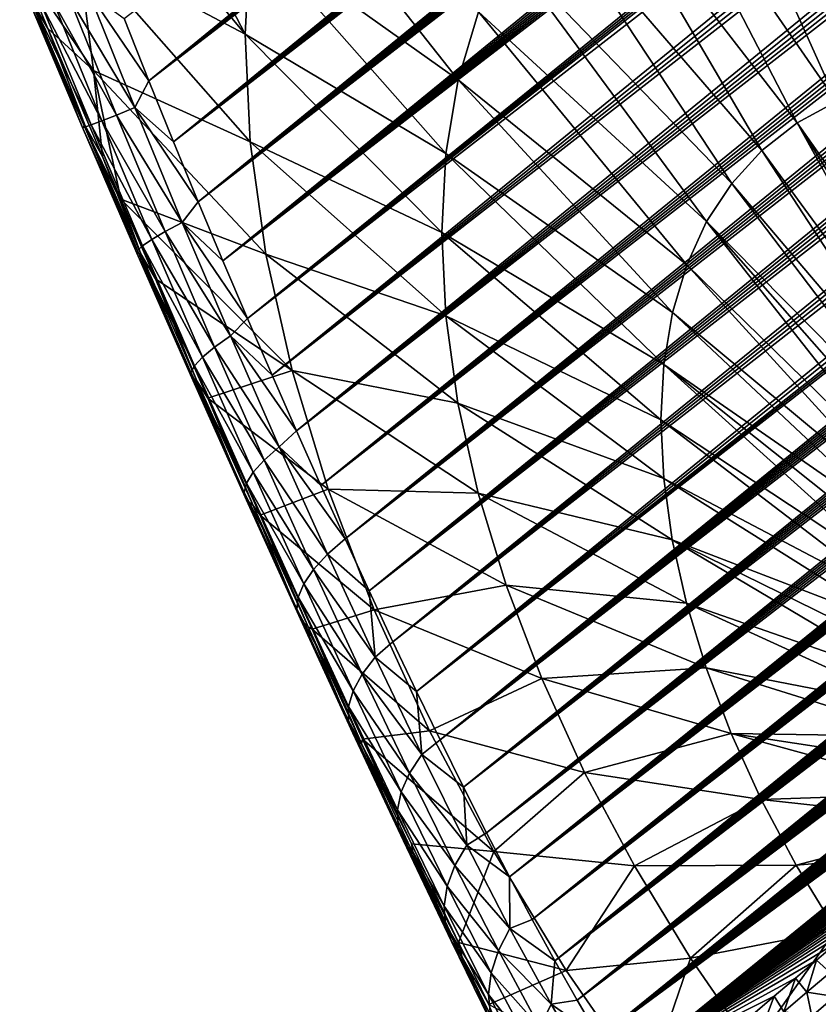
# Model space of a CAD drawing. Header units: metres. Extents: x -82 to 82, y -313 to 40.
# Tile 18 of 256: x -80.53 to -71.61, y -46.19 to -35.2. Entities that reach past the tile are written whole.
import ezdxf

# ---------------------------------------------------------------- set-up
doc = ezdxf.new("R2010")
doc.units = ezdxf.units.M
doc.layers.add('solid_505278_SW0001_CCC', color=7, linetype='CONTINUOUS')

msp = doc.modelspace()

# ---------------------------------------------------------------- linework, layer by layer
at = {"layer": 'solid_505278_SW0001_CCC'}
for points in [[(-78.537338, -37.232456, 53.306942), (-58.163631, -21.327238, 36.281803), (-57.934586, -21.31423, 36.121578)], [(-78.26162, -37.890648, 53.249489), (-78.537338, -37.232456, 53.306942), (-57.934586, -21.31423, 36.121578)], [(-78.537338, -37.232456, 53.306942), (-58.402969, -21.346291, 36.44894), (-58.163631, -21.327238, 36.281803)], [(-78.26162, -37.890648, 53.249489), (-57.50518, -21.304289, 35.820156), (-57.304512, -21.30707, 35.67878)], [(-78.26162, -37.890648, 53.249489), (-57.715305, -21.306772, 35.967857), (-57.50518, -21.304289, 35.820156)], [(-78.26162, -37.890648, 53.249489), (-57.934586, -21.31423, 36.121578), (-57.715305, -21.306772, 35.967857)], [(-78.26162, -37.890648, 53.249489), (-57.304512, -21.30707, 35.67878), (-57.112698, -21.314558, 35.543262)], [(-78.26162, -37.890648, 53.249489), (-57.112698, -21.314558, 35.543262), (-56.929337, -21.326387, 35.413303)], [(-78.26162, -37.890648, 53.249489), (-56.929337, -21.326387, 35.413303), (-56.754646, -21.342773, 35.289135)], [(-78.537338, -37.232456, 53.306942), (-58.652287, -21.371088, 36.622669), (-58.402969, -21.346291, 36.44894)], [(-78.537338, -37.232456, 53.306942), (-58.912399, -21.402401, 36.803661), (-58.652287, -21.371088, 36.622669)], [(-78.537338, -37.232456, 53.306942), (-59.183678, -21.440569, 36.992188), (-58.912399, -21.402401, 36.803661)], [(-77.986542, -38.536606, 53.156643), (-78.26162, -37.890648, 53.249489), (-56.754646, -21.342773, 35.289135)], [(-77.986542, -38.536606, 53.156643), (-56.754646, -21.342773, 35.289135), (-56.587982, -21.363077, 35.17025)], [(-77.986542, -38.536606, 53.156643), (-56.587982, -21.363077, 35.17025), (-56.429123, -21.387104, 35.056507)], [(-77.986542, -38.536606, 53.156643), (-56.429123, -21.387104, 35.056507), (-56.278164, -21.414944, 34.948032)], [(-77.986542, -38.536606, 53.156643), (-56.278164, -21.414944, 34.948032), (-55.998241, -21.48019, 34.74559)], [(-78.81337, -36.562183, 53.32827), (-59.465912, -21.485395, 37.188026), (-59.183678, -21.440569, 36.992188)], [(-78.537338, -37.232456, 53.306942), (-78.81337, -36.562183, 53.32827), (-59.183678, -21.440569, 36.992188)], [(-78.81337, -36.562183, 53.32827), (-59.760113, -21.537838, 37.392014), (-59.465912, -21.485395, 37.188026)], [(-78.81337, -36.562183, 53.32827), (-60.066395, -21.597988, 37.604198), (-59.760113, -21.537838, 37.392014)], [(-77.71241, -39.170246, 53.029034), (-77.986542, -38.536606, 53.156643), (-55.998241, -21.48019, 34.74559)], [(-77.71241, -39.170246, 53.029034), (-55.998241, -21.48019, 34.74559), (-55.746758, -21.557262, 34.562061)], [(-78.81337, -36.562183, 53.32827), (-60.384789, -21.665899, 37.824581), (-60.066395, -21.597988, 37.604198)], [(-77.71241, -39.170246, 53.029034), (-55.746758, -21.557262, 34.562061), (-55.522072, -21.644327, 34.396408)], [(-77.71241, -39.170246, 53.029034), (-55.522072, -21.644327, 34.396408), (-55.322144, -21.739372, 34.247303)], [(-79.089333, -35.880013, 53.312649), (-60.829956, -21.770256, 38.132687), (-60.604366, -21.716051, 37.976555)], [(-78.81337, -36.562183, 53.32827), (-79.089333, -35.880013, 53.312649), (-60.604366, -21.716051, 37.976555)], [(-78.81337, -36.562183, 53.32827), (-60.604366, -21.716051, 37.976555), (-60.384789, -21.665899, 37.824581)], [(-77.439445, -39.791389, 52.867157), (-77.71241, -39.170246, 53.029034), (-55.322144, -21.739372, 34.247303)], [(-77.439445, -39.791389, 52.867157), (-55.322144, -21.739372, 34.247303), (-55.145153, -21.841051, 34.113625)], [(-79.089333, -35.880013, 53.312649), (-61.061184, -21.828157, 38.292652), (-60.829956, -21.770256, 38.132687)], [(-79.089333, -35.880013, 53.312649), (-61.298409, -21.890106, 38.456745), (-61.061184, -21.828157, 38.292652)], [(-77.439445, -39.791389, 52.867157), (-55.145153, -21.841051, 34.113625), (-54.989216, -21.94808, 33.99419)], [(-79.089333, -35.880013, 53.312649), (-61.542011, -21.956505, 38.625305), (-61.298409, -21.890106, 38.456745)], [(-79.089333, -35.880013, 53.312649), (-61.792267, -22.02763, 38.798576), (-61.542011, -21.956505, 38.625305)], [(-77.439445, -39.791389, 52.867157), (-54.989216, -21.94808, 33.99419), (-54.851585, -22.059443, 33.8871)], [(-79.089333, -35.880013, 53.312649), (-62.048714, -22.103001, 38.97612), (-61.792267, -22.02763, 38.798576)], [(-77.439445, -39.791389, 52.867157), (-54.851585, -22.059443, 33.8871), (-54.729977, -22.175043, 33.790794)], [(-79.089333, -35.880013, 53.312649), (-79.364799, -35.186142, 53.259159), (-62.311619, -22.182907, 39.158176)], [(-79.089333, -35.880013, 53.312649), (-62.311619, -22.182907, 39.158176), (-62.048714, -22.103001, 38.97612)], [(-77.167847, -40.399803, 52.671398), (-77.439445, -39.791389, 52.867157), (-54.729977, -22.175043, 33.790794)], [(-77.167847, -40.399803, 52.671398), (-54.729977, -22.175043, 33.790794), (-54.622643, -22.294788, 33.704067)], [(-77.167847, -40.399803, 52.671398), (-54.622643, -22.294788, 33.704067), (-54.527855, -22.41856, 33.625679)], [(-77.167847, -40.399803, 52.671398), (-54.527855, -22.41856, 33.625679), (-54.444168, -22.547178, 33.554565)], [(-77.167847, -40.399803, 52.671398), (-54.444168, -22.547178, 33.554565), (-54.370712, -22.681232, 33.490067)], [(-76.897804, -40.995247, 52.442055), (-77.167847, -40.399803, 52.671398), (-54.370712, -22.681232, 33.490067)], [(-76.897804, -40.995247, 52.442055), (-54.370712, -22.681232, 33.490067), (-54.306667, -22.821367, 33.431522)], [(-76.897804, -40.995247, 52.442055), (-54.306667, -22.821367, 33.431522), (-54.251568, -22.968605, 33.378506)], [(-76.897804, -40.995247, 52.442055), (-54.251568, -22.968605, 33.378506), (-54.205372, -23.124193, 33.330891)], [(-76.897804, -40.995247, 52.442055), (-54.205372, -23.124193, 33.330891), (-54.168118, -23.289362, 33.288574)], [(-76.629456, -41.577518, 52.179295), (-76.897804, -40.995247, 52.442055), (-54.168118, -23.289362, 33.288574)], [(-76.629456, -41.577518, 52.179295), (-54.168118, -23.289362, 33.288574), (-54.139977, -23.466059, 33.251457)], [(-76.629456, -41.577518, 52.179295), (-54.139977, -23.466059, 33.251457), (-54.121895, -23.65613, 33.22007)], [(-76.629456, -41.577518, 52.179295), (-54.121895, -23.65613, 33.22007), (-54.114826, -23.86142, 33.194885)], [(-76.629456, -41.577518, 52.179295), (-54.114826, -23.86142, 33.194885), (-54.119987, -24.084341, 33.176491)], [(-76.362885, -42.146324, 51.883156), (-76.629456, -41.577518, 52.179295), (-54.119987, -24.084341, 33.176491)], [(-76.362885, -42.146324, 51.883156), (-54.119987, -24.084341, 33.176491), (-54.13945, -24.327379, 33.166164)], [(-76.362885, -42.146324, 51.883156), (-54.13945, -24.327379, 33.166164), (-54.175045, -24.591925, 33.165051)], [(-76.362885, -42.146324, 51.883156), (-54.175045, -24.591925, 33.165051), (-54.228626, -24.879269, 33.17429)], [(-76.098213, -42.701244, 51.553612), (-76.362885, -42.146324, 51.883156), (-54.228626, -24.879269, 33.17429)], [(-76.098213, -42.701244, 51.553612), (-54.228626, -24.879269, 33.17429), (-54.30257, -25.190666, 33.19553)], [(-76.098213, -42.701244, 51.553612), (-54.30257, -25.190666, 33.19553), (-54.39896, -25.527014, 33.230198)], [(-76.098213, -42.701244, 51.553612), (-54.39896, -25.527014, 33.230198), (-54.45599, -25.704704, 33.252811)], [(-76.098213, -42.701244, 51.553612), (-54.45599, -25.704704, 33.252811), (-54.519596, -25.889095, 33.279484)], [(-75.835564, -43.241802, 51.190575), (-76.098213, -42.701244, 51.553612), (-54.519596, -25.889095, 33.279484)], [(-75.835564, -43.241802, 51.190575), (-54.519596, -25.889095, 33.279484), (-54.589687, -26.08009, 33.310093)], [(-75.835564, -43.241802, 51.190575), (-54.589687, -26.08009, 33.310093), (-54.666512, -26.277834, 33.344799)], [(-75.835564, -43.241802, 51.190575), (-54.666512, -26.277834, 33.344799), (-54.750797, -26.482777, 33.384193)], [(-75.835564, -43.241802, 51.190575), (-54.750797, -26.482777, 33.384193), (-54.842316, -26.694723, 33.428032)], [(-75.835564, -43.241802, 51.190575), (-54.842316, -26.694723, 33.428032), (-54.941505, -26.913961, 33.476646)], [(-75.835564, -43.241802, 51.190575), (-54.941505, -26.913961, 33.476646), (-55.04903, -27.140926, 33.530563)], [(-75.575035, -43.767467, 50.79385), (-75.835564, -43.241802, 51.190575), (-55.04903, -27.140926, 33.530563)], [(-75.575035, -43.767467, 50.79385), (-55.04903, -27.140926, 33.530563), (-55.164566, -27.375359, 33.589451)], [(-75.575035, -43.767467, 50.79385), (-55.164566, -27.375359, 33.589451), (-55.288788, -27.617701, 33.653858)], [(-75.575035, -43.767467, 50.79385), (-55.288788, -27.617701, 33.653858), (-55.422279, -27.868322, 33.724243)], [(-75.575035, -43.767467, 50.79385), (-55.422279, -27.868322, 33.724243), (-55.564709, -28.126961, 33.80027)], [(-75.575035, -43.767467, 50.79385), (-55.564709, -28.126961, 33.80027), (-55.716972, -28.39422, 33.882679)], [(-75.316635, -44.27763, 50.363094), (-75.575035, -43.767467, 50.79385), (-55.716972, -28.39422, 33.882679)], [(-75.316635, -44.27763, 50.363094), (-55.716972, -28.39422, 33.882679), (-55.879475, -28.670351, 33.971779)], [(-75.316635, -44.27763, 50.363094), (-55.879475, -28.670351, 33.971779), (-56.05201, -28.95517, 34.067341)], [(-75.316635, -44.27763, 50.363094), (-56.05201, -28.95517, 34.067341), (-56.235676, -29.249428, 34.170288)], [(-75.316635, -44.27763, 50.363094), (-56.235676, -29.249428, 34.170288), (-56.430595, -29.553185, 34.280689)], [(-75.316635, -44.27763, 50.363094), (-56.430595, -29.553185, 34.280689), (-56.636837, -29.866442, 34.398556)], [(-75.060455, -44.771553, 49.897942), (-75.316635, -44.27763, 50.363094), (-56.636837, -29.866442, 34.398556)], [(-75.060455, -44.771553, 49.897942), (-56.636837, -29.866442, 34.398556), (-56.781269, -30.080988, 34.481838)], [(-75.060455, -44.771553, 49.897942), (-56.781269, -30.080988, 34.481838), (-56.931419, -30.300213, 34.569019)], [(-75.060455, -44.771553, 49.897942), (-56.931419, -30.300213, 34.569019), (-57.086891, -30.523834, 34.659737)], [(-75.060455, -44.771553, 49.897942), (-57.086891, -30.523834, 34.659737), (-57.248081, -30.752104, 34.754333)], [(-75.060455, -44.771553, 49.897942), (-57.248081, -30.752104, 34.754333), (-57.415428, -30.985308, 34.853195)], [(-75.060455, -44.771553, 49.897942), (-57.415428, -30.985308, 34.853195), (-57.589245, -31.223644, 34.956593)], [(-75.060455, -44.771553, 49.897942), (-57.589245, -31.223644, 34.956593), (-57.769005, -31.466763, 35.064041)], [(-74.806564, -45.248417, 49.397999), (-75.060455, -44.771553, 49.897942), (-57.769005, -31.466763, 35.064041)], [(-74.806564, -45.248417, 49.397999), (-57.769005, -31.466763, 35.064041), (-57.955021, -31.714853, 35.175819)], [(-79.883911, -31.760262, 59.967655), (-79.945442, -33.033005, 58.731964), (-78.013626, -35.35944, 61.26112)], [(-79.883911, -31.760262, 59.967655), (-78.013626, -35.35944, 61.26112), (-77.953484, -34.221737, 62.371323)], [(-74.806564, -45.248417, 49.397999), (-57.955021, -31.714853, 35.175819), (-58.147804, -31.968229, 35.292385)], [(-74.806564, -45.248417, 49.397999), (-58.147804, -31.968229, 35.292385), (-58.347828, -32.227192, 35.414173)], [(-71.574226, -32.120323, 73.320129), (-72.329155, -32.269444, 72.357323), (-70.386192, -35.832512, 72.729347)], [(-74.806564, -45.248417, 49.397999), (-58.347828, -32.227192, 35.414173), (-58.5546, -32.491425, 35.54071)], [(-72.329155, -32.269444, 72.357323), (-73.024338, -32.516479, 71.369995), (-70.917, -35.937366, 72.052376)], [(-72.329155, -32.269444, 72.357323), (-70.917, -35.937366, 72.052376), (-70.386192, -35.832512, 72.729347)], [(-74.806564, -45.248417, 49.397999), (-58.5546, -32.491425, 35.54071), (-58.768219, -32.760983, 35.672092)], [(-73.024338, -32.516479, 71.369995), (-73.653496, -32.859196, 70.367073), (-71.405807, -36.111065, 71.358147)], [(-73.024338, -32.516479, 71.369995), (-71.405807, -36.111065, 71.358147), (-70.917, -35.937366, 72.052376)], [(-74.806564, -45.248417, 49.397999), (-58.768219, -32.760983, 35.672092), (-58.989277, -33.036213, 35.808868)], [(-73.653496, -32.859196, 70.367073), (-74.210915, -33.294483, 69.357651), (-71.84819, -36.352039, 70.652962)], [(-73.653496, -32.859196, 70.367073), (-71.84819, -36.352039, 70.652962), (-71.405807, -36.111065, 71.358147)], [(-79.945442, -33.033005, 58.731964), (-79.886589, -34.371475, 57.567642), (-78.013626, -35.35944, 61.26112)], [(-74.555054, -45.707294, 48.862816), (-74.806564, -45.248417, 49.397999), (-58.989277, -33.036213, 35.808868)], [(-74.555054, -45.707294, 48.862816), (-58.989277, -33.036213, 35.808868), (-59.218365, -33.317467, 35.951595)], [(-77.776016, -33.158684, 63.541351), (-77.953484, -34.221737, 62.371323), (-75.632988, -35.870747, 65.436867)], [(-77.776016, -33.158684, 63.541351), (-75.632988, -35.870747, 65.436867), (-75.40583, -35.112392, 66.381554)], [(-74.210915, -33.294483, 69.357651), (-74.691559, -33.818401, 68.350861), (-72.240128, -36.658104, 69.943199)], [(-74.210915, -33.294483, 69.357651), (-72.240128, -36.658104, 69.943199), (-71.84819, -36.352039, 70.652962)], [(-74.555054, -45.707294, 48.862816), (-59.218365, -33.317467, 35.951595), (-59.455246, -33.604614, 36.10004)], [(-74.555054, -45.707294, 48.862816), (-59.455246, -33.604614, 36.10004), (-59.637794, -33.823696, 36.214905)], [(-74.691559, -33.818401, 68.350861), (-75.091072, -34.426205, 67.355827), (-72.578087, -37.026489, 69.235298)], [(-74.691559, -33.818401, 68.350861), (-72.578087, -37.026489, 69.235298), (-72.240128, -36.658104, 69.943199)], [(-74.555054, -45.707294, 48.862816), (-59.637794, -33.823696, 36.214905), (-59.824852, -34.046154, 36.333115)], [(-74.555054, -45.707294, 48.862816), (-59.824852, -34.046154, 36.333115), (-60.016712, -34.272148, 36.454945)], [(-77.953484, -34.221737, 62.371323), (-78.013626, -35.35944, 61.26112), (-75.770493, -36.694401, 64.530327)], [(-77.953484, -34.221737, 62.371323), (-75.770493, -36.694401, 64.530327), (-75.632988, -35.870747, 65.436867)], [(-74.555054, -45.707294, 48.862816), (-60.016712, -34.272148, 36.454945), (-60.213657, -34.501846, 36.580677)], [(-80.532166, -34.545162, 55.37606), (-79.707794, -35.765511, 56.483532), (-79.886589, -34.371475, 57.567642)], [(-79.886589, -34.371475, 57.567642), (-77.955902, -36.561493, 60.220791), (-78.013626, -35.35944, 61.26112)], [(-79.886589, -34.371475, 57.567642), (-79.707794, -35.765511, 56.483532), (-77.955902, -36.561493, 60.220791)], [(-75.091072, -34.426205, 67.355827), (-75.40583, -35.112392, 66.381554), (-72.858994, -37.453854, 68.535652)], [(-75.091072, -34.426205, 67.355827), (-72.858994, -37.453854, 68.535652), (-72.578087, -37.026489, 69.235298)], [(-74.555054, -45.707294, 48.862816), (-60.213657, -34.501846, 36.580677), (-60.415752, -34.735283, 36.710373)], [(-80.532166, -34.545162, 55.37606), (-80.217339, -35.296783, 55.463013), (-79.707794, -35.765511, 56.483532)], [(-80.411835, -34.96233, 55.199398), (-80.217339, -35.296783, 55.463013), (-80.532166, -34.545162, 55.37606)], [(-74.555054, -45.707294, 48.862816), (-60.415752, -34.735283, 36.710373), (-60.62244, -34.972153, 36.843483)], [(-80.411835, -34.96233, 55.199398), (-80.421494, -35.004211, 54.872402), (-79.829086, -36.402897, 55.005272)], [(-79.802292, -36.385288, 55.333519), (-80.217339, -35.296783, 55.463013), (-80.411835, -34.96233, 55.199398)], [(-79.802292, -36.385288, 55.333519), (-80.411835, -34.96233, 55.199398), (-79.829086, -36.402897, 55.005272)], [(-80.155312, -35.001915, 53.928768), (-79.976242, -34.958569, 53.655212), (-79.449188, -36.263474, 53.773151)], [(-79.976242, -34.958569, 53.655212), (-79.75914, -34.895416, 53.415104), (-79.245399, -36.180901, 53.52734)], [(-79.449188, -36.263474, 53.773151), (-79.976242, -34.958569, 53.655212), (-79.245399, -36.180901, 53.52734)], [(-79.75914, -34.895416, 53.415104), (-79.364799, -35.186142, 53.259159), (-79.089333, -35.880013, 53.312649)], [(-79.245399, -36.180901, 53.52734), (-79.75914, -34.895416, 53.415104), (-79.089333, -35.880013, 53.312649)], [(-80.421494, -35.004211, 54.872402), (-80.381004, -35.025055, 54.54575), (-79.805878, -36.399136, 54.6763)], [(-79.829086, -36.402897, 55.005272), (-80.421494, -35.004211, 54.872402), (-79.805878, -36.399136, 54.6763)], [(-80.381004, -35.025055, 54.54575), (-80.291458, -35.024284, 54.228329), (-79.733292, -36.3741, 54.355553)], [(-79.805878, -36.399136, 54.6763), (-80.381004, -35.025055, 54.54575), (-79.733292, -36.3741, 54.355553)], [(-80.291458, -35.024284, 54.228329), (-80.155312, -35.001915, 53.928768), (-79.613312, -36.328461, 54.05175)], [(-79.733292, -36.3741, 54.355553), (-80.291458, -35.024284, 54.228329), (-79.613312, -36.328461, 54.05175)], [(-79.613312, -36.328461, 54.05175), (-80.155312, -35.001915, 53.928768), (-79.449188, -36.263474, 53.773151)], [(-74.555054, -45.707294, 48.862816), (-60.62244, -34.972153, 36.843483), (-60.833977, -35.212589, 36.980267)], [(-75.40583, -35.112392, 66.381554), (-75.632988, -35.870747, 65.436867), (-73.080315, -37.936337, 67.850609)], [(-75.40583, -35.112392, 66.381554), (-73.080315, -37.936337, 67.850609), (-72.858994, -37.453854, 68.535652)], [(-74.305908, -46.147095, 48.291794), (-74.555054, -45.707294, 48.862816), (-60.833977, -35.212589, 36.980267)], [(-74.305908, -46.147095, 48.291794), (-60.833977, -35.212589, 36.980267), (-61.050705, -35.456772, 37.121075)], [(-80.217339, -35.296783, 55.463013), (-79.608688, -36.726658, 55.523926), (-79.707794, -35.765511, 56.483532)], [(-79.802292, -36.385288, 55.333519), (-79.608688, -36.726658, 55.523926), (-80.217339, -35.296783, 55.463013)], [(-78.013626, -35.35944, 61.26112), (-75.817093, -37.575897, 63.670135), (-75.770493, -36.694401, 64.530327)], [(-78.013626, -35.35944, 61.26112), (-77.955902, -36.561493, 60.220791), (-75.817093, -37.575897, 63.670135)], [(-74.305908, -46.147095, 48.291794), (-61.050705, -35.456772, 37.121075), (-61.272964, -35.704891, 37.266247)], [(-74.305908, -46.147095, 48.291794), (-61.272964, -35.704891, 37.266247), (-61.501102, -35.957127, 37.416134)], [(-79.707794, -35.765511, 56.483532), (-77.78083, -37.817009, 59.259766), (-77.955902, -36.561493, 60.220791)], [(-79.707794, -35.765511, 56.483532), (-79.403259, -37.203072, 55.513172), (-77.78083, -37.817009, 59.259766)], [(-79.608688, -36.726658, 55.523926), (-79.403259, -37.203072, 55.513172), (-79.707794, -35.765511, 56.483532)], [(-79.245399, -36.180901, 53.52734), (-79.089333, -35.880013, 53.312649), (-78.81337, -36.562183, 53.32827)], [(-75.632988, -35.870747, 65.436867), (-75.770493, -36.694401, 64.530327), (-73.240036, -38.469559, 67.186371)], [(-75.632988, -35.870747, 65.436867), (-73.240036, -38.469559, 67.186371), (-73.080315, -37.936337, 67.850609)], [(-74.305908, -46.147095, 48.291794), (-61.501102, -35.957127, 37.416134), (-61.734806, -36.213337, 37.570423)], [(-69.571426, -39.577259, 71.164619), (-71.405807, -36.111065, 71.358147), (-71.84819, -36.352039, 70.652962)], [(-79.613312, -36.328461, 54.05175), (-79.449188, -36.263474, 53.773151), (-78.906815, -37.565929, 53.757565)], [(-79.449188, -36.263474, 53.773151), (-79.245399, -36.180901, 53.52734), (-78.716194, -37.462517, 53.509087)], [(-78.906815, -37.565929, 53.757565), (-79.449188, -36.263474, 53.773151), (-78.716194, -37.462517, 53.509087)], [(-79.245399, -36.180901, 53.52734), (-78.81337, -36.562183, 53.32827), (-78.537338, -37.232456, 53.306942)], [(-78.716194, -37.462517, 53.509087), (-79.245399, -36.180901, 53.52734), (-78.537338, -37.232456, 53.306942)], [(-74.305908, -46.147095, 48.291794), (-61.734806, -36.213337, 37.570423), (-61.973717, -36.47332, 37.728752)], [(-79.802292, -36.385288, 55.333519), (-79.829086, -36.402897, 55.005272), (-79.222961, -37.804829, 54.992416)], [(-79.805878, -36.399136, 54.6763), (-79.733292, -36.3741, 54.355553), (-79.160423, -37.724388, 54.342987)], [(-79.179634, -37.812717, 55.319271), (-79.608688, -36.726658, 55.523926), (-79.802292, -36.385288, 55.333519)], [(-79.179634, -37.812717, 55.319271), (-79.802292, -36.385288, 55.333519), (-79.222961, -37.804829, 54.992416)], [(-79.733292, -36.3741, 54.355553), (-79.613312, -36.328461, 54.05175), (-79.056252, -37.654018, 54.038074)], [(-79.160423, -37.724388, 54.342987), (-79.733292, -36.3741, 54.355553), (-79.056252, -37.654018, 54.038074)], [(-79.056252, -37.654018, 54.038074), (-79.613312, -36.328461, 54.05175), (-78.906815, -37.565929, 53.757565)], [(-69.941147, -39.79858, 70.556969), (-71.84819, -36.352039, 70.652962), (-72.240128, -36.658104, 69.943199)], [(-69.764267, -39.677322, 70.861786), (-69.571426, -39.577259, 71.164619), (-71.84819, -36.352039, 70.652962)], [(-69.941147, -39.79858, 70.556969), (-69.764267, -39.677322, 70.861786), (-71.84819, -36.352039, 70.652962)], [(-79.829086, -36.402897, 55.005272), (-79.805878, -36.399136, 54.6763), (-79.216499, -37.775116, 54.664009)], [(-79.222961, -37.804829, 54.992416), (-79.829086, -36.402897, 55.005272), (-79.216499, -37.775116, 54.664009)], [(-79.216499, -37.775116, 54.664009), (-79.805878, -36.399136, 54.6763), (-79.160423, -37.724388, 54.342987)], [(-74.305908, -46.147095, 48.291794), (-61.973717, -36.47332, 37.728752), (-62.168861, -36.684162, 37.858608)], [(-77.955902, -36.561493, 60.220791), (-75.772362, -38.507252, 62.864086), (-75.817093, -37.575897, 63.670135)], [(-77.955902, -36.561493, 60.220791), (-77.78083, -37.817009, 59.259766), (-75.772362, -38.507252, 62.864086)], [(-75.770493, -36.694401, 64.530327), (-75.817093, -37.575897, 63.670135), (-73.336716, -39.048698, 66.54895)], [(-75.770493, -36.694401, 64.530327), (-73.336716, -39.048698, 66.54895), (-73.240036, -38.469559, 67.186371)], [(-74.305908, -46.147095, 48.291794), (-62.168861, -36.684162, 37.858608), (-62.367802, -36.897652, 37.991539)], [(-70.101158, -39.940407, 70.251709), (-72.240128, -36.658104, 69.943199), (-72.578087, -37.026489, 69.235298)], [(-70.101158, -39.940407, 70.251709), (-69.941147, -39.79858, 70.556969), (-72.240128, -36.658104, 69.943199)], [(-79.179634, -37.812717, 55.319271), (-79.403259, -37.203072, 55.513172), (-79.608688, -36.726658, 55.523926)], [(-74.305908, -46.147095, 48.291794), (-62.367802, -36.897652, 37.991539), (-62.57074, -37.113888, 38.127766)], [(-70.2435, -40.102081, 69.947571), (-72.578087, -37.026489, 69.235298), (-72.858994, -37.453854, 68.535652)], [(-70.2435, -40.102081, 69.947571), (-70.101158, -39.940407, 70.251709), (-72.578087, -37.026489, 69.235298)], [(-74.305908, -46.147095, 48.291794), (-62.57074, -37.113888, 38.127766), (-62.777885, -37.332981, 38.267506)], [(-79.403259, -37.203072, 55.513172), (-77.489998, -39.114616, 58.386745), (-77.78083, -37.817009, 59.259766)], [(-79.403259, -37.203072, 55.513172), (-79.015572, -38.094528, 55.450226), (-77.489998, -39.114616, 58.386745)], [(-79.179634, -37.812717, 55.319271), (-79.015572, -38.094528, 55.450226), (-79.403259, -37.203072, 55.513172)], [(-78.716194, -37.462517, 53.509087), (-78.537338, -37.232456, 53.306942), (-78.26162, -37.890648, 53.249489)], [(-74.305908, -46.147095, 48.291794), (-62.777885, -37.332981, 38.267506), (-62.989361, -37.554989, 38.410904)], [(-78.906815, -37.565929, 53.757565), (-78.716194, -37.462517, 53.509087), (-78.177216, -38.729084, 53.356247)], [(-78.716194, -37.462517, 53.509087), (-78.26162, -37.890648, 53.249489), (-77.986542, -38.536606, 53.156643)], [(-78.177216, -38.729084, 53.356247), (-78.716194, -37.462517, 53.509087), (-77.986542, -38.536606, 53.156643)], [(-70.472328, -40.481594, 69.348831), (-72.858994, -37.453854, 68.535652), (-73.080315, -37.936337, 67.850609)], [(-70.367432, -40.282787, 69.646103), (-70.2435, -40.102081, 69.947571), (-72.858994, -37.453854, 68.535652)], [(-70.472328, -40.481594, 69.348831), (-70.367432, -40.282787, 69.646103), (-72.858994, -37.453854, 68.535652)], [(-79.056252, -37.654018, 54.038074), (-78.906815, -37.565929, 53.757565), (-78.355148, -38.854332, 53.604092)], [(-78.355148, -38.854332, 53.604092), (-78.906815, -37.565929, 53.757565), (-78.177216, -38.729084, 53.356247)], [(-75.817093, -37.575897, 63.670135), (-73.369484, -39.668507, 65.944122), (-73.336716, -39.048698, 66.54895)], [(-75.817093, -37.575897, 63.670135), (-75.772362, -38.507252, 62.864086), (-73.369484, -39.668507, 65.944122)], [(-74.305908, -46.147095, 48.291794), (-62.989361, -37.554989, 38.410904), (-63.204582, -37.779636, 38.557331)], [(-79.160423, -37.724388, 54.342987), (-79.056252, -37.654018, 54.038074), (-78.490486, -38.966549, 53.883133)], [(-78.490486, -38.966549, 53.883133), (-79.056252, -37.654018, 54.038074), (-78.355148, -38.854332, 53.604092)], [(-79.222961, -37.804829, 54.992416), (-79.216499, -37.775116, 54.664009), (-78.619904, -39.140125, 54.50383)], [(-78.610458, -39.196762, 54.828606), (-79.222961, -37.804829, 54.992416), (-78.619904, -39.140125, 54.50383)], [(-79.179634, -37.812717, 55.319271), (-79.222961, -37.804829, 54.992416), (-78.610458, -39.196762, 54.828606)], [(-79.216499, -37.775116, 54.664009), (-79.160423, -37.724388, 54.342987), (-78.579544, -39.062687, 54.185791)], [(-78.619904, -39.140125, 54.50383), (-79.216499, -37.775116, 54.664009), (-78.579544, -39.062687, 54.185791)], [(-78.551476, -39.231056, 55.151279), (-79.015572, -38.094528, 55.450226), (-79.179634, -37.812717, 55.319271)], [(-78.551476, -39.231056, 55.151279), (-79.179634, -37.812717, 55.319271), (-78.610458, -39.196762, 54.828606)], [(-78.579544, -39.062687, 54.185791), (-79.160423, -37.724388, 54.342987), (-78.490486, -38.966549, 53.883133)], [(-77.78083, -37.817009, 59.259766), (-75.636719, -39.48003, 62.11948), (-75.772362, -38.507252, 62.864086)], [(-77.78083, -37.817009, 59.259766), (-77.489998, -39.114616, 58.386745), (-75.636719, -39.48003, 62.11948)], [(-74.059158, -46.566601, 47.684402), (-74.305908, -46.147095, 48.291794), (-63.204582, -37.779636, 38.557331)], [(-74.059158, -46.566601, 47.684402), (-63.204582, -37.779636, 38.557331), (-63.423588, -38.006947, 38.706844)], [(-74.059158, -46.566601, 47.684402), (-63.423588, -38.006947, 38.706844), (-63.646641, -38.237034, 38.85973)], [(-70.557655, -40.697498, 69.057281), (-73.080315, -37.936337, 67.850609), (-73.240036, -38.469559, 67.186371)], [(-70.557655, -40.697498, 69.057281), (-70.472328, -40.481594, 69.348831), (-73.080315, -37.936337, 67.850609)], [(-79.015572, -38.094528, 55.450226), (-78.428589, -39.426632, 55.248356), (-77.489998, -39.114616, 58.386745)], [(-78.551476, -39.231056, 55.151279), (-78.428589, -39.426632, 55.248356), (-79.015572, -38.094528, 55.450226)], [(-74.059158, -46.566601, 47.684402), (-63.646641, -38.237034, 38.85973), (-63.874001, -38.470032, 39.01627)], [(-74.059158, -46.566601, 47.684402), (-63.874001, -38.470032, 39.01627), (-64.105927, -38.706059, 39.17675)], [(-70.622986, -40.929398, 68.772934), (-73.240036, -38.469559, 67.186371), (-73.336716, -39.048698, 66.54895)], [(-70.622986, -40.929398, 68.772934), (-70.557655, -40.697498, 69.057281), (-73.240036, -38.469559, 67.186371)], [(-78.177216, -38.729084, 53.356247), (-77.986542, -38.536606, 53.156643), (-77.71241, -39.170246, 53.029034)], [(-75.772362, -38.507252, 62.864086), (-73.338036, -40.323372, 65.377365), (-73.369484, -39.668507, 65.944122)], [(-75.772362, -38.507252, 62.864086), (-75.636719, -39.48003, 62.11948), (-73.338036, -40.323372, 65.377365)], [(-78.355148, -38.854332, 53.604092), (-78.177216, -38.729084, 53.356247), (-77.634399, -39.968601, 53.067043)], [(-78.177216, -38.729084, 53.356247), (-77.71241, -39.170246, 53.029034), (-77.439445, -39.791389, 52.867157)], [(-77.634399, -39.968601, 53.067043), (-78.177216, -38.729084, 53.356247), (-77.439445, -39.791389, 52.867157)], [(-74.059158, -46.566601, 47.684402), (-64.105927, -38.706059, 39.17675), (-64.342674, -38.94524, 39.341457)], [(-78.490486, -38.966549, 53.883133), (-78.355148, -38.854332, 53.604092), (-77.800468, -40.116154, 53.310814)], [(-77.800468, -40.116154, 53.310814), (-78.355148, -38.854332, 53.604092), (-77.634399, -39.968601, 53.067043)], [(-78.579544, -39.062687, 54.185791), (-78.490486, -38.966549, 53.883133), (-77.922653, -40.25301, 53.584885)], [(-77.922653, -40.25301, 53.584885), (-78.490486, -38.966549, 53.883133), (-77.800468, -40.116154, 53.310814)], [(-74.059158, -46.566601, 47.684402), (-64.342674, -38.94524, 39.341457), (-64.584427, -39.187672, 39.510616)], [(-78.619904, -39.140125, 54.50383), (-78.579544, -39.062687, 54.185791), (-77.997643, -40.375446, 53.881805)], [(-78.023392, -40.480133, 54.193497), (-78.619904, -39.140125, 54.50383), (-77.997643, -40.375446, 53.881805)], [(-78.610458, -39.196762, 54.828606), (-78.619904, -39.140125, 54.50383), (-78.023392, -40.480133, 54.193497)], [(-77.997643, -40.375446, 53.881805), (-78.579544, -39.062687, 54.185791), (-77.922653, -40.25301, 53.584885)], [(-78.428589, -39.426632, 55.248356), (-77.086037, -40.44257, 57.609631), (-77.489998, -39.114616, 58.386745)], [(-77.489998, -39.114616, 58.386745), (-75.411385, -40.48542, 61.443062), (-75.636719, -39.48003, 62.11948)], [(-77.489998, -39.114616, 58.386745), (-77.086037, -40.44257, 57.609631), (-75.411385, -40.48542, 61.443062)], [(-70.692398, -41.436371, 68.23159), (-73.336716, -39.048698, 66.54895), (-73.369484, -39.668507, 65.944122)], [(-70.667976, -41.176105, 68.497231), (-70.622986, -40.929398, 68.772934), (-73.336716, -39.048698, 66.54895)], [(-70.692398, -41.436371, 68.23159), (-70.667976, -41.176105, 68.497231), (-73.336716, -39.048698, 66.54895)], [(-77.999191, -40.564224, 54.511486), (-78.610458, -39.196762, 54.828606), (-78.023392, -40.480133, 54.193497)], [(-78.551476, -39.231056, 55.151279), (-78.610458, -39.196762, 54.828606), (-77.999191, -40.564224, 54.511486)], [(-77.925713, -40.625435, 54.827126), (-78.428589, -39.426632, 55.248356), (-78.551476, -39.231056, 55.151279)], [(-77.925713, -40.625435, 54.827126), (-78.551476, -39.231056, 55.151279), (-77.999191, -40.564224, 54.511486)], [(-74.059158, -46.566601, 47.684402), (-64.584427, -39.187672, 39.510616), (-64.830513, -39.433067, 39.683456)], [(-78.428589, -39.426632, 55.248356), (-77.844612, -40.732376, 54.917702), (-77.086037, -40.44257, 57.609631)], [(-77.925713, -40.625435, 54.827126), (-77.844612, -40.732376, 54.917702), (-78.428589, -39.426632, 55.248356)], [(-74.059158, -46.566601, 47.684402), (-64.830513, -39.433067, 39.683456), (-65.080902, -39.681408, 39.85997)], [(-75.636719, -39.48003, 62.11948), (-73.242661, -41.007366, 64.853806), (-73.338036, -40.323372, 65.377365)], [(-75.636719, -39.48003, 62.11948), (-75.411385, -40.48542, 61.443062), (-73.242661, -41.007366, 64.853806)], [(-74.059158, -46.566601, 47.684402), (-65.080902, -39.681408, 39.85997), (-65.335907, -39.932819, 40.04052)], [(-70.696136, -41.708862, 67.977356), (-73.369484, -39.668507, 65.944122), (-73.338036, -40.323372, 65.377365)], [(-70.696136, -41.708862, 67.977356), (-70.692398, -41.436371, 68.23159), (-73.369484, -39.668507, 65.944122)], [(-77.634399, -39.968601, 53.067043), (-77.439445, -39.791389, 52.867157), (-77.167847, -40.399803, 52.671398)], [(-77.800468, -40.116154, 53.310814), (-77.634399, -39.968601, 53.067043), (-77.093689, -41.168686, 52.642315)], [(-77.634399, -39.968601, 53.067043), (-77.167847, -40.399803, 52.671398), (-76.897804, -40.995247, 52.442055)], [(-77.093689, -41.168686, 52.642315), (-77.634399, -39.968601, 53.067043), (-76.897804, -40.995247, 52.442055)], [(-74.059158, -46.566601, 47.684402), (-65.335907, -39.932819, 40.04052), (-65.552155, -40.144772, 40.194321)], [(-77.922653, -40.25301, 53.584885), (-77.800468, -40.116154, 53.310814), (-77.249046, -41.338436, 52.878586)], [(-77.249046, -41.338436, 52.878586), (-77.800468, -40.116154, 53.310814), (-77.093689, -41.168686, 52.642315)], [(-74.059158, -46.566601, 47.684402), (-65.552155, -40.144772, 40.194321), (-65.772003, -40.35902, 40.351383)], [(-77.997643, -40.375446, 53.881805), (-77.922653, -40.25301, 53.584885), (-77.359367, -41.499859, 53.144196)], [(-77.359367, -41.499859, 53.144196), (-77.922653, -40.25301, 53.584885), (-77.249046, -41.338436, 52.878586)], [(-70.679161, -41.992191, 67.735832), (-73.338036, -40.323372, 65.377365), (-73.242661, -41.007366, 64.853806)], [(-70.679161, -41.992191, 67.735832), (-70.696136, -41.708862, 67.977356), (-73.338036, -40.323372, 65.377365)], [(-78.023392, -40.480133, 54.193497), (-77.997643, -40.375446, 53.881805), (-77.421654, -41.64856, 53.431915)], [(-77.421654, -41.64856, 53.431915), (-77.997643, -40.375446, 53.881805), (-77.359367, -41.499859, 53.144196)], [(-77.844612, -40.732376, 54.917702), (-76.572609, -41.788837, 56.935467), (-77.086037, -40.44257, 57.609631)], [(-77.086037, -40.44257, 57.609631), (-75.098389, -41.51432, 60.840954), (-75.411385, -40.48542, 61.443062)], [(-77.086037, -40.44257, 57.609631), (-76.572609, -41.788837, 56.935467), (-75.098389, -41.51432, 60.840954)], [(-74.059158, -46.566601, 47.684402), (-65.772003, -40.35902, 40.351383), (-65.995621, -40.575642, 40.511925)], [(-77.434219, -41.780499, 53.733921), (-78.023392, -40.480133, 54.193497), (-77.421654, -41.64856, 53.431915)], [(-77.999191, -40.564224, 54.511486), (-78.023392, -40.480133, 54.193497), (-77.434219, -41.780499, 53.733921)], [(-77.396706, -41.89209, 54.042007), (-77.999191, -40.564224, 54.511486), (-77.434219, -41.780499, 53.733921)], [(-77.925713, -40.625435, 54.827126), (-77.999191, -40.564224, 54.511486), (-77.396706, -41.89209, 54.042007)], [(-75.411385, -40.48542, 61.443062), (-73.084213, -41.714291, 64.378197), (-73.242661, -41.007366, 64.853806)], [(-75.411385, -40.48542, 61.443062), (-75.098389, -41.51432, 60.840954), (-73.084213, -41.714291, 64.378197)], [(-77.31015, -41.980293, 54.347786), (-77.844612, -40.732376, 54.917702), (-77.925713, -40.625435, 54.827126)], [(-77.31015, -41.980293, 54.347786), (-77.925713, -40.625435, 54.827126), (-77.396706, -41.89209, 54.042007)], [(-74.059158, -46.566601, 47.684402), (-65.995621, -40.575642, 40.511925), (-66.223183, -40.794712, 40.676151)], [(-77.844612, -40.732376, 54.917702), (-77.266541, -42.006287, 54.457706), (-76.572609, -41.788837, 56.935467)], [(-77.31015, -41.980293, 54.347786), (-77.266541, -42.006287, 54.457706), (-77.844612, -40.732376, 54.917702)], [(-73.814888, -46.964409, 47.040207), (-74.059158, -46.566601, 47.684402), (-66.223183, -40.794712, 40.676151)], [(-73.814888, -46.964409, 47.040207), (-66.223183, -40.794712, 40.676151), (-66.454742, -41.016247, 40.844116)], [(-77.093689, -41.168686, 52.642315), (-76.897804, -40.995247, 52.442055), (-76.629456, -41.577518, 52.179295)], [(-70.583534, -42.585548, 67.295746), (-73.242661, -41.007366, 64.853806), (-73.084213, -41.714291, 64.378197)], [(-70.641563, -42.284916, 67.50824), (-70.679161, -41.992191, 67.735832), (-73.242661, -41.007366, 64.853806)], [(-70.583534, -42.585548, 67.295746), (-70.641563, -42.284916, 67.50824), (-73.242661, -41.007366, 64.853806)], [(-73.814888, -46.964409, 47.040207), (-66.454742, -41.016247, 40.844116), (-66.68956, -41.239952, 41.014996)], [(-77.249046, -41.338436, 52.878586), (-77.093689, -41.168686, 52.642315), (-76.560738, -42.317192, 52.085659)], [(-76.560738, -42.317192, 52.085659), (-77.093689, -41.168686, 52.642315), (-76.629456, -41.577518, 52.179295)], [(-77.359367, -41.499859, 53.144196), (-77.249046, -41.338436, 52.878586), (-76.706833, -42.508438, 52.311169)], [(-76.706833, -42.508438, 52.311169), (-77.249046, -41.338436, 52.878586), (-76.560738, -42.317192, 52.085659)], [(-73.814888, -46.964409, 47.040207), (-66.68956, -41.239952, 41.014996), (-66.927719, -41.46587, 41.188885)], [(-77.421654, -41.64856, 53.431915), (-77.359367, -41.499859, 53.144196), (-76.80687, -42.69376, 52.564987)], [(-76.80687, -42.69376, 52.564987), (-77.359367, -41.499859, 53.144196), (-76.706833, -42.508438, 52.311169)], [(-76.572609, -41.788837, 56.935467), (-74.700584, -42.557415, 60.318607), (-75.098389, -41.51432, 60.840954)], [(-75.098389, -41.51432, 60.840954), (-72.864143, -42.437744, 63.954834), (-73.084213, -41.714291, 64.378197)], [(-75.098389, -41.51432, 60.840954), (-74.700584, -42.557415, 60.318607), (-72.864143, -42.437744, 63.954834)], [(-73.814888, -46.964409, 47.040207), (-66.927719, -41.46587, 41.188885), (-67.169495, -41.694103, 41.366089)], [(-77.434219, -41.780499, 53.733921), (-77.421654, -41.64856, 53.431915), (-76.858116, -42.868111, 52.840214)], [(-76.858116, -42.868111, 52.840214), (-77.421654, -41.64856, 53.431915), (-76.80687, -42.69376, 52.564987)], [(-76.560738, -42.317192, 52.085659), (-76.629456, -41.577518, 52.179295), (-76.362885, -42.146324, 51.883156)], [(-73.814888, -46.964409, 47.040207), (-67.169495, -41.694103, 41.366089), (-67.415123, -41.92477, 41.546921)], [(-70.505371, -42.892551, 67.099434), (-73.084213, -41.714291, 64.378197), (-72.864143, -42.437744, 63.954834)], [(-70.505371, -42.892551, 67.099434), (-70.583534, -42.585548, 67.295746), (-73.084213, -41.714291, 64.378197)], [(-76.8592, -43.026752, 53.12936), (-77.434219, -41.780499, 53.733921), (-76.858116, -42.868111, 52.840214)], [(-77.396706, -41.89209, 54.042007), (-77.434219, -41.780499, 53.733921), (-76.8592, -43.026752, 53.12936)], [(-77.266541, -42.006287, 54.457706), (-75.954361, -43.141228, 56.370358), (-76.572609, -41.788837, 56.935467)], [(-76.572609, -41.788837, 56.935467), (-75.954361, -43.141228, 56.370358), (-74.700584, -42.557415, 60.318607)], [(-76.810074, -43.165371, 53.424568), (-77.396706, -41.89209, 54.042007), (-76.8592, -43.026752, 53.12936)], [(-77.31015, -41.980293, 54.347786), (-77.396706, -41.89209, 54.042007), (-76.810074, -43.165371, 53.424568)], [(-76.712082, -43.280197, 53.717804), (-77.266541, -42.006287, 54.457706), (-77.31015, -41.980293, 54.347786)], [(-76.712082, -43.280197, 53.717804), (-77.31015, -41.980293, 54.347786), (-76.810074, -43.165371, 53.424568)], [(-73.814888, -46.964409, 47.040207), (-67.415123, -41.92477, 41.546921), (-67.664886, -42.157978, 41.731678)], [(-77.266541, -42.006287, 54.457706), (-76.701141, -43.233677, 53.872505), (-75.954361, -43.141228, 56.370358)], [(-76.712082, -43.280197, 53.717804), (-76.701141, -43.233677, 53.872505), (-77.266541, -42.006287, 54.457706)], [(-76.560738, -42.317192, 52.085659), (-76.362885, -42.146324, 51.883156), (-76.098213, -42.701244, 51.553612)], [(-73.814888, -46.964409, 47.040207), (-67.664886, -42.157978, 41.731678), (-67.919022, -42.393845, 41.920673)], [(-76.706833, -42.508438, 52.311169), (-76.560738, -42.317192, 52.085659), (-76.040619, -43.402794, 51.403282)], [(-76.040619, -43.402794, 51.403282), (-76.560738, -42.317192, 52.085659), (-76.098213, -42.701244, 51.553612)], [(-74.700584, -42.557415, 60.318607), (-72.584435, -43.171173, 63.587555), (-72.864143, -42.437744, 63.954834)], [(-73.814888, -46.964409, 47.040207), (-67.919022, -42.393845, 41.920673), (-68.177795, -42.632481, 42.114208)], [(-70.407471, -43.204361, 66.920303), (-72.864143, -42.437744, 63.954834), (-72.584435, -43.171173, 63.587555)], [(-70.407471, -43.204361, 66.920303), (-70.505371, -42.892551, 67.099434), (-72.864143, -42.437744, 63.954834)], [(-76.80687, -42.69376, 52.564987), (-76.706833, -42.508438, 52.311169), (-76.179138, -43.614281, 51.615089)], [(-76.179138, -43.614281, 51.615089), (-76.706833, -42.508438, 52.311169), (-76.040619, -43.402794, 51.403282)], [(-75.954361, -43.141228, 56.370358), (-74.221565, -43.605251, 59.880756), (-74.700584, -42.557415, 60.318607)], [(-74.700584, -42.557415, 60.318607), (-74.221565, -43.605251, 59.880756), (-72.584435, -43.171173, 63.587555)], [(-73.814888, -46.964409, 47.040207), (-68.177795, -42.632481, 42.114208), (-68.403488, -42.839314, 42.283947)], [(-76.858116, -42.868111, 52.840214), (-76.80687, -42.69376, 52.564987), (-76.270691, -43.822269, 51.854115)], [(-76.270691, -43.822269, 51.854115), (-76.80687, -42.69376, 52.564987), (-76.179138, -43.614281, 51.615089)], [(-76.040619, -43.402794, 51.403282), (-76.098213, -42.701244, 51.553612), (-75.835564, -43.241802, 51.190575)], [(-76.8592, -43.026752, 53.12936), (-76.858116, -42.868111, 52.840214), (-76.312805, -44.021103, 52.113861)], [(-76.312805, -44.021103, 52.113861), (-76.858116, -42.868111, 52.840214), (-76.270691, -43.822269, 51.854115)], [(-73.814888, -46.964409, 47.040207), (-68.403488, -42.839314, 42.283947), (-68.632828, -43.048428, 42.457203)], [(-76.304321, -44.205376, 52.387257), (-76.8592, -43.026752, 53.12936), (-76.312805, -44.021103, 52.113861)], [(-76.810074, -43.165371, 53.424568), (-76.8592, -43.026752, 53.12936), (-76.304321, -44.205376, 52.387257)], [(-73.814888, -46.964409, 47.040207), (-68.632828, -43.048428, 42.457203), (-68.865616, -43.259941, 42.633591)], [(-76.245476, -44.370075, 52.666878), (-76.810074, -43.165371, 53.424568), (-76.304321, -44.205376, 52.387257)], [(-76.712082, -43.280197, 53.717804), (-76.810074, -43.165371, 53.424568), (-76.245476, -44.370075, 52.666878)], [(-76.701141, -43.233677, 53.872505), (-75.2369, -44.487495, 55.919415), (-75.954361, -43.141228, 56.370358)], [(-75.954361, -43.141228, 56.370358), (-75.2369, -44.487495, 55.919415), (-74.221565, -43.605251, 59.880756)], [(-74.221565, -43.605251, 59.880756), (-72.24762, -43.907944, 63.279686), (-72.584435, -43.171173, 63.587555)], [(-70.154556, -43.836029, 66.617126), (-72.584435, -43.171173, 63.587555), (-72.24762, -43.907944, 63.279686)], [(-70.290337, -43.51939, 66.759254), (-70.407471, -43.204361, 66.920303), (-72.584435, -43.171173, 63.587555)], [(-70.154556, -43.836029, 66.617126), (-70.290337, -43.51939, 66.759254), (-72.584435, -43.171173, 63.587555)], [(-76.712082, -43.280197, 53.717804), (-76.154541, -44.40102, 53.16975), (-76.701141, -43.233677, 53.872505)], [(-76.137878, -44.510719, 52.945114), (-76.154541, -44.40102, 53.16975), (-76.712082, -43.280197, 53.717804)], [(-76.137878, -44.510719, 52.945114), (-76.712082, -43.280197, 53.717804), (-76.245476, -44.370075, 52.666878)], [(-76.701141, -43.233677, 53.872505), (-76.154541, -44.40102, 53.16975), (-75.2369, -44.487495, 55.919415)], [(-76.040619, -43.402794, 51.403282), (-75.835564, -43.241802, 51.190575), (-75.575035, -43.767467, 50.79385)], [(-73.814888, -46.964409, 47.040207), (-68.865616, -43.259941, 42.633591), (-69.101776, -43.473686, 42.813114)], [(-76.179138, -43.614281, 51.615089), (-76.040619, -43.402794, 51.403282), (-75.537605, -44.415546, 50.603683)], [(-75.537605, -44.415546, 50.603683), (-76.040619, -43.402794, 51.403282), (-75.575035, -43.767467, 50.79385)], [(-73.814888, -46.964409, 47.040207), (-69.101776, -43.473686, 42.813114), (-69.341202, -43.689495, 42.9958)], [(-76.270691, -43.822269, 51.854115), (-76.179138, -43.614281, 51.615089), (-75.670372, -44.645527, 50.799271)], [(-75.670372, -44.645527, 50.799271), (-76.179138, -43.614281, 51.615089), (-75.537605, -44.415546, 50.603683)], [(-75.2369, -44.487495, 55.919415), (-73.665672, -44.648342, 59.531368), (-74.221565, -43.605251, 59.880756)], [(-74.221565, -43.605251, 59.880756), (-73.665672, -44.648342, 59.531368), (-72.24762, -43.907944, 63.279686)], [(-73.814888, -46.964409, 47.040207), (-69.341202, -43.689495, 42.9958), (-69.583824, -43.907196, 43.18166)], [(-76.312805, -44.021103, 52.113861), (-76.270691, -43.822269, 51.854115), (-75.755417, -44.874466, 51.020927)], [(-75.755417, -44.874466, 51.020927), (-76.270691, -43.822269, 51.854115), (-75.670372, -44.645527, 50.799271)], [(-75.537605, -44.415546, 50.603683), (-75.575035, -43.767467, 50.79385), (-75.316635, -44.27763, 50.363094)], [(-70.000824, -44.152672, 66.494637), (-70.154556, -43.836029, 66.617126), (-72.24762, -43.907944, 63.279686)], [(-73.814888, -46.964409, 47.040207), (-69.583824, -43.907196, 43.18166), (-69.829552, -44.12661, 43.37072)], [(-73.665672, -44.648342, 59.531368), (-71.85675, -44.641376, 63.034019), (-72.24762, -43.907944, 63.279686)], [(-70.000824, -44.152672, 66.494637), (-72.24762, -43.907944, 63.279686), (-71.85675, -44.641376, 63.034019)], [(-75.790421, -45.096127, 51.262619), (-76.312805, -44.021103, 52.113861), (-75.755417, -44.874466, 51.020927)], [(-76.304321, -44.205376, 52.387257), (-76.312805, -44.021103, 52.113861), (-75.790421, -45.096127, 51.262619)], [(-73.814888, -46.964409, 47.040207), (-69.829552, -44.12661, 43.37072), (-70.047035, -44.319874, 43.538788)], [(-69.829933, -44.467697, 66.39241), (-70.000824, -44.152672, 66.494637), (-71.85675, -44.641376, 63.034019)], [(-75.774437, -45.304493, 51.517773), (-76.304321, -44.205376, 52.387257), (-75.790421, -45.096127, 51.262619)], [(-76.245476, -44.370075, 52.666878), (-76.304321, -44.205376, 52.387257), (-75.774437, -45.304493, 51.517773)], [(-75.537605, -44.415546, 50.603683), (-75.316635, -44.27763, 50.363094), (-75.060455, -44.771553, 49.897942)], [(-75.707901, -45.493893, 51.779449), (-76.245476, -44.370075, 52.666878), (-75.774437, -45.304493, 51.517773)], [(-76.137878, -44.510719, 52.945114), (-76.245476, -44.370075, 52.666878), (-75.707901, -45.493893, 51.779449)], [(-76.154541, -44.40102, 53.16975), (-75.628181, -45.504303, 52.353966), (-75.2369, -44.487495, 55.919415)], [(-76.137878, -44.510719, 52.945114), (-75.628181, -45.504303, 52.353966), (-76.154541, -44.40102, 53.16975)], [(-75.670372, -44.645527, 50.799271), (-75.537605, -44.415546, 50.603683), (-75.054993, -45.347252, 49.697075)], [(-75.054993, -45.347252, 49.697075), (-75.537605, -44.415546, 50.603683), (-75.060455, -44.771553, 49.897942)], [(-73.814888, -46.964409, 47.040207), (-70.047035, -44.319874, 43.538788), (-70.266769, -44.51421, 43.709332)], [(-75.592621, -45.659168, 52.040543), (-75.628181, -45.504303, 52.353966), (-76.137878, -44.510719, 52.945114)], [(-75.592621, -45.659168, 52.040543), (-76.137878, -44.510719, 52.945114), (-75.707901, -45.493893, 51.779449)], [(-75.628181, -45.504303, 52.353966), (-74.426712, -45.815445, 55.586727), (-75.2369, -44.487495, 55.919415)], [(-75.2369, -44.487495, 55.919415), (-74.426712, -45.815445, 55.586727), (-73.665672, -44.648342, 59.531368)], [(-73.814888, -46.964409, 47.040207), (-70.266769, -44.51421, 43.709332), (-70.488686, -44.709496, 43.88237)], [(-69.829933, -44.467697, 66.39241), (-71.85675, -44.641376, 63.034019), (-71.415367, -45.36483, 62.852776)], [(-75.755417, -44.874466, 51.020927), (-75.670372, -44.645527, 50.799271), (-75.183914, -45.593609, 49.874447)], [(-75.183914, -45.593609, 49.874447), (-75.670372, -44.645527, 50.799271), (-75.054993, -45.347252, 49.697075)], [(-74.426712, -45.815445, 55.586727), (-73.037933, -45.677242, 59.273598), (-73.665672, -44.648342, 59.531368)], [(-73.814888, -46.964409, 47.040207), (-70.488686, -44.709496, 43.88237), (-70.71273, -44.905624, 44.057915)], [(-73.665672, -44.648342, 59.531368), (-73.037933, -45.677242, 59.273598), (-71.85675, -44.641376, 63.034019)], [(-73.037933, -45.677242, 59.273598), (-71.415367, -45.36483, 62.852776), (-71.85675, -44.641376, 63.034019)], [(-75.054993, -45.347252, 49.697075), (-75.060455, -44.771553, 49.897942), (-74.806564, -45.248417, 49.397999)], [(-75.790421, -45.096127, 51.262619), (-75.755417, -44.874466, 51.020927), (-75.264465, -45.841389, 50.076664)], [(-75.264465, -45.841389, 50.076664), (-75.755417, -44.874466, 51.020927), (-75.183914, -45.593609, 49.874447)], [(-73.814888, -46.964409, 47.040207), (-70.71273, -44.905624, 44.057915), (-70.938858, -45.102505, 44.235977)], [(-75.294472, -46.083847, 50.298222), (-75.790421, -45.096127, 51.262619), (-75.264465, -45.841389, 50.076664)], [(-75.774437, -45.304493, 51.517773), (-75.790421, -45.096127, 51.262619), (-75.294472, -46.083847, 50.298222)], [(-73.814888, -46.964409, 47.040207), (-70.938858, -45.102505, 44.235977), (-71.167175, -45.300373, 44.416534)], [(-75.054993, -45.347252, 49.697075), (-74.806564, -45.248417, 49.397999), (-74.555054, -45.707294, 48.862816)], [(-75.273109, -46.314396, 50.533096), (-75.774437, -45.304493, 51.517773), (-75.294472, -46.083847, 50.298222)], [(-75.707901, -45.493893, 51.779449), (-75.774437, -45.304493, 51.517773), (-75.273109, -46.314396, 50.533096)], [(-75.183914, -45.593609, 49.874447), (-75.054993, -45.347252, 49.697075), (-74.595055, -46.191643, 48.694847)], [(-74.595055, -46.191643, 48.694847), (-75.054993, -45.347252, 49.697075), (-74.555054, -45.707294, 48.862816)], [(-73.814888, -46.964409, 47.040207), (-71.167175, -45.300373, 44.416534), (-71.397736, -45.499332, 44.599575)], [(-73.037933, -45.677242, 59.273598), (-72.34404, -46.682632, 59.109791), (-71.415367, -45.36483, 62.852776)], [(-72.34404, -46.682632, 59.109791), (-70.927467, -46.071754, 62.737595), (-71.415367, -45.36483, 62.852776)], [(-75.200951, -46.526764, 50.774899), (-75.707901, -45.493893, 51.779449), (-75.273109, -46.314396, 50.533096)], [(-75.592621, -45.659168, 52.040543), (-75.707901, -45.493893, 51.779449), (-75.200951, -46.526764, 50.774899)], [(-75.628181, -45.504303, 52.353966), (-75.29229, -46.195671, 51.755512), (-74.426712, -45.815445, 55.586727)], [(-75.592621, -45.659168, 52.040543), (-75.29229, -46.195671, 51.755512), (-75.628181, -45.504303, 52.353966)], [(-73.814888, -46.964409, 47.040207), (-71.397736, -45.499332, 44.599575), (-71.630539, -45.699379, 44.785103)], [(-71.47979, -45.837578, 44.481403), (-71.630539, -45.699379, 44.785103), (-71.397736, -45.499332, 44.599575)], [(-75.264465, -45.841389, 50.076664), (-75.183914, -45.593609, 49.874447), (-74.722008, -46.452007, 48.852547)], [(-74.722008, -46.452007, 48.852547), (-75.183914, -45.593609, 49.874447), (-74.595055, -46.191643, 48.694847)], [(-75.079979, -46.715172, 51.017059), (-75.29229, -46.195671, 51.755512), (-75.592621, -45.659168, 52.040543)], [(-75.079979, -46.715172, 51.017059), (-75.592621, -45.659168, 52.040543), (-75.200951, -46.526764, 50.774899)], [(-74.595055, -46.191643, 48.694847), (-74.555054, -45.707294, 48.862816), (-74.305908, -46.147095, 48.291794)], [(-74.426712, -45.815445, 55.586727), (-73.531136, -47.113056, 55.375305), (-73.037933, -45.677242, 59.273598)], [(-73.814888, -46.964409, 47.040207), (-71.630539, -45.699379, 44.785103), (-71.86557, -45.900513, 44.973118)], [(-73.531136, -47.113056, 55.375305), (-72.34404, -46.682632, 59.109791), (-73.037933, -45.677242, 59.273598)], [(-71.737701, -46.058773, 44.686687), (-71.86557, -45.900513, 44.973118), (-71.630539, -45.699379, 44.785103)], [(-71.737701, -46.058773, 44.686687), (-71.630539, -45.699379, 44.785103), (-71.47979, -45.837578, 44.481403)], [(-75.294472, -46.083847, 50.298222), (-75.264465, -45.841389, 50.076664), (-74.800087, -46.716255, 49.033798)], [(-75.29229, -46.195671, 51.755512), (-73.531136, -47.113056, 55.375305), (-74.426712, -45.815445, 55.586727)], [(-74.800087, -46.716255, 49.033798), (-75.264465, -45.841389, 50.076664), (-74.722008, -46.452007, 48.852547)], [(-71.737701, -46.058773, 44.686687), (-71.47979, -45.837578, 44.481403), (-71.427673, -46.107628, 44.317295)], [(-73.814888, -46.964409, 47.040207), (-71.86557, -45.900513, 44.973118), (-72.102844, -46.102741, 45.163624)], [(-71.995682, -46.278961, 44.892986), (-72.102844, -46.102741, 45.163624), (-71.86557, -45.900513, 44.973118)], [(-71.995682, -46.278961, 44.892986), (-71.86557, -45.900513, 44.973118), (-71.737701, -46.058773, 44.686687)], [(-71.995682, -46.278961, 44.892986), (-71.737701, -46.058773, 44.686687), (-71.683853, -46.327, 44.52092)], [(-71.737701, -46.058773, 44.686687), (-71.427673, -46.107628, 44.317295), (-71.683853, -46.327, 44.52092)], [(-74.827171, -46.977203, 49.233665), (-75.294472, -46.083847, 50.298222), (-74.800087, -46.716255, 49.033798)], [(-75.273109, -46.314396, 50.533096), (-75.294472, -46.083847, 50.298222), (-74.827171, -46.977203, 49.233665)], [(-74.595055, -46.191643, 48.694847), (-74.305908, -46.147095, 48.291794), (-74.059158, -46.566601, 47.684402)], [(-73.814888, -46.964409, 47.040207), (-72.102844, -46.102741, 45.163624), (-72.342346, -46.306057, 45.356617)], [(-72.34404, -46.682632, 59.109791), (-71.590279, -47.655411, 59.041424), (-70.927467, -46.071754, 62.737595)], [(-72.253723, -46.498146, 45.100288), (-72.342346, -46.306057, 45.356617), (-72.102844, -46.102741, 45.163624)], [(-72.253723, -46.498146, 45.100288), (-72.102844, -46.102741, 45.163624), (-71.995682, -46.278961, 44.892986)], [(-71.683853, -46.327, 44.52092), (-71.427673, -46.107628, 44.317295), (-71.570534, -46.584408, 44.370995)], [(-74.722008, -46.452007, 48.852547), (-74.595055, -46.191643, 48.694847), (-74.159058, -46.944447, 47.608868)], [(-74.159058, -46.944447, 47.608868), (-74.595055, -46.191643, 48.694847), (-74.059158, -46.566601, 47.684402)]]:
    msp.add_3dface(points, dxfattribs=at)

doc.saveas('drawing.dxf')
